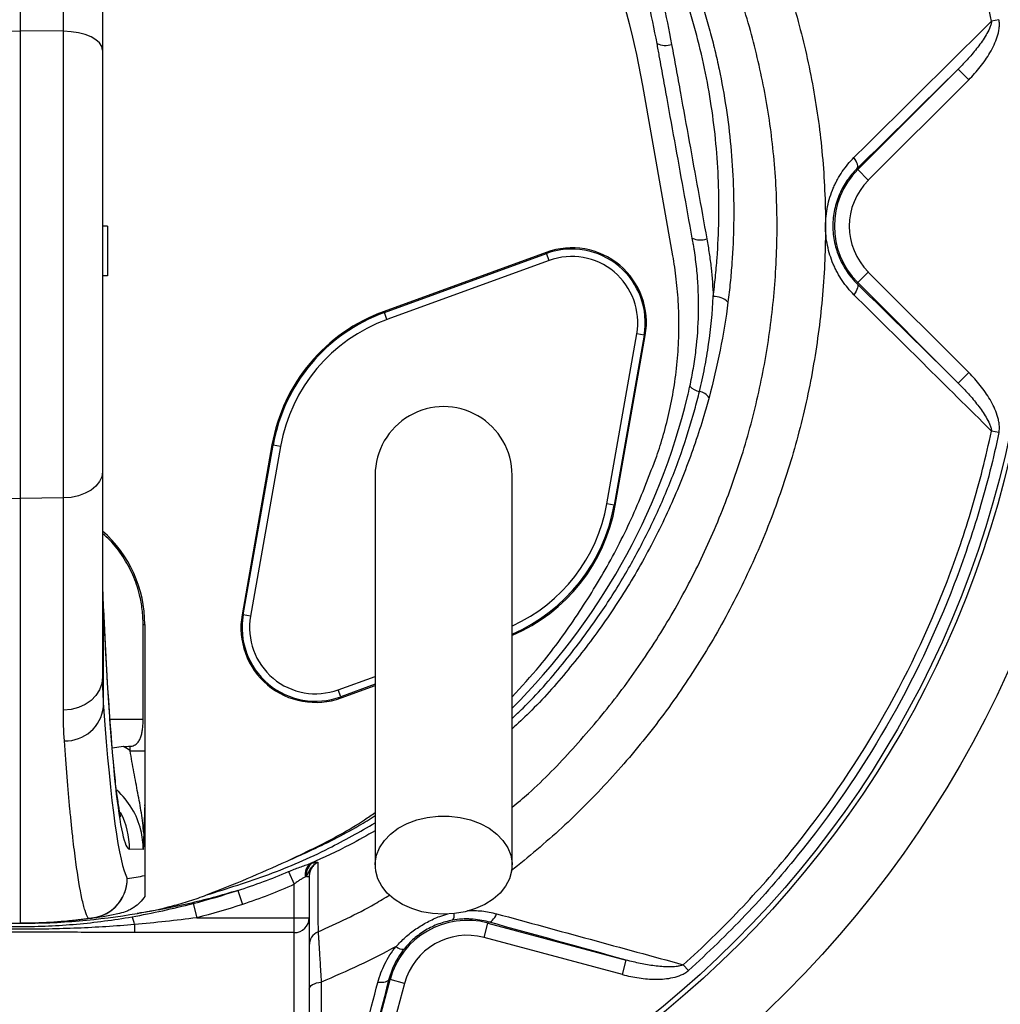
# Model space of a CAD drawing. Header units: millimetres. Extents: x 10 to 976, y 14 to 1104.
# Tile 11 of 18: x 457 to 654, y 483 to 680. Entities that reach past the tile are written whole.
import ezdxf

# ---------------------------------------------------------------- set-up
doc = ezdxf.new("R2010")
doc.units = ezdxf.units.MM

msp = doc.modelspace()

# ---------------------------------------------------------------- linework, layer by layer
at = {"color": 7, "linetype": 'Continuous', "lineweight": 25}
for p, q in [((457.02, 788.89), (457.02, 678.1)), ((465.66, 678.03), (465.66, 746.54)), ((473.52, 740.15), (473.52, 674.25)), ((653.51, 680.35), (652.02, 680.03)), ((448.38, 678.03), (457.02, 678.1)), ((457.02, 678.1), (457.02, 584.22)), ((465.66, 678.03), (457.02, 678.1)), ((465.66, 584.32), (465.66, 678.03)), ((473.52, 674.25), (473.52, 589.58)), ((625.17, 650.24), (645.32, 670.39)), ((647.44, 668.27), (645.32, 670.39)), ((588.04, 632.95), (582.02, 667.1)), ((647.44, 668.27), (627.29, 648.12)), ((625, 650.4), (625.17, 650.24)), ((627.29, 648.12), (625.17, 650.24)), ((474.52, 638.89), (473.52, 638.89)), ((474.52, 638.89), (474.52, 628.89)), ((592.06, 635.79), (591.94, 636.46)), ((562.6, 633.62), (530.05, 621.78)), ((530.13, 621.55), (562.68, 633.4)), ((562.68, 633.4), (562.6, 633.62)), ((563.2, 631.99), (562.68, 633.4)), ((563.2, 631.99), (530.64, 620.15)), ((474.52, 628.89), (473.52, 628.89)), ((627.29, 629.66), (625.17, 627.54)), ((627.29, 629.66), (647.47, 609.48)), ((625, 627.37), (625.17, 627.54)), ((645.35, 607.36), (625.17, 627.54)), ((530.13, 621.55), (530.05, 621.78)), ((530.64, 620.15), (530.13, 621.55)), ((574.78, 583.11), (580.79, 617.23)), ((582.27, 616.97), (576.26, 582.85)), ((576.49, 582.81), (582.5, 616.92)), ((582.27, 616.97), (580.79, 617.23)), ((582.27, 616.97), (582.5, 616.92)), ((647.47, 609.48), (645.35, 607.36)), ((653.52, 597.43), (652.02, 597.75)), ((507.55, 594.96), (501.54, 560.85)), ((501.77, 560.81), (507.78, 594.92)), ((509.26, 594.66), (503.25, 560.55)), ((507.78, 594.92), (507.55, 594.96)), ((509.26, 594.66), (507.78, 594.92)), ((473.52, 589.58), (473.52, 548.31)), ((448.38, 584.32), (457.02, 584.22)), ((465.66, 584.32), (457.02, 584.22)), ((457.02, 584.22), (457.02, 498.89)), ((465.66, 541.67), (465.66, 584.32)), ((576.26, 582.85), (574.78, 583.11)), ((576.26, 582.85), (576.49, 582.81)), ((473.72, 542.35), (473.72, 562)), ((501.77, 560.81), (501.54, 560.85)), ((503.25, 560.55), (501.77, 560.81)), ((481.68, 558.88), (482.02, 558.88)), ((481.68, 539.89), (481.68, 558.88)), ((482.02, 558.88), (482.02, 533.55)), ((521.36, 544.37), (520.85, 545.78)), ((521.44, 544.15), (528.27, 546.64)), ((521.36, 544.37), (521.44, 544.15)), ((477.73, 534.4), (475.47, 534.08)), ((479.07, 533.55), (479.07, 534.44)), ((479.07, 533.55), (482.02, 533.55)), ((482.02, 522.49), (482.02, 508.47)), ((481.7, 513.73), (478.95, 513.78)), ((510.86, 509.27), (512.02, 506.73)), ((514.47, 508.32), (515.02, 508.32)), ((515.02, 508.32), (515.02, 500)), ((512.02, 500), (512.02, 506.73)), ((500.67, 505.49), (501.6, 502.67)), ((491.7, 502.87), (492.43, 500)), ((453.6, 498.95), (457.02, 498.89)), ((460.44, 498.95), (457.02, 498.89)), ((479.94, 498.64), (479.94, 497.02)), ((492.43, 500), (512.02, 500)), ((512.02, 497.02), (512.02, 500)), ((512.02, 500), (515.02, 500)), ((515.02, 500), (515.02, 477.56)), ((550.15, 496.04), (550.92, 498.94)), ((550.99, 499.18), (550.92, 498.94)), ((550.92, 498.94), (578.68, 491.5)), ((512.02, 497.02), (479.94, 497.02)), ((512.02, 474.13), (512.02, 497.02)), ((577.91, 488.61), (550.15, 496.04)), ((577.91, 488.61), (578.68, 491.5)), ((591.16, 489.42), (590.13, 490.57)), ((523.78, 459.66), (531.27, 487.59)), ((534.16, 486.81), (526.68, 458.89)), ((531.03, 487.65), (531.27, 487.59)), ((534.16, 486.81), (531.27, 487.59))]:
    msp.add_line(p, q, dxfattribs=at)
at = {"color": 8, "linetype": 'Continuous', "lineweight": 25}
for p, q in [((473.72, 562), (473.72, 562.78)), ((520.85, 545.78), (528.27, 548.48)), ((528.27, 546.89), (521.36, 544.37)), ((475.02, 539.89), (481.68, 539.89))]:
    msp.add_line(p, q, dxfattribs=at)
at = {"color": 7, "linetype": 'Continuous', "lineweight": 25, "flags": 128}
for points in [[(473.52, 674.25), (473.37, 674.98), (472.92, 675.68), (472.2, 676.33), (471.23, 676.9), (470.04, 677.37), (468.68, 677.72), (467.2, 677.94), (465.66, 678.03)], [(625, 650.4), (625.11, 650.57), (625.16, 650.78), (625.16, 651.03), (625.11, 651.31), (625, 651.62), (624.85, 651.95), (624.65, 652.3), (624.41, 652.65)], [(625, 627.37), (625.11, 627.21), (625.16, 627), (625.16, 626.75), (625.11, 626.47), (625, 626.15), (624.85, 625.82), (624.65, 625.48), (624.41, 625.12)], [(473.52, 589.58), (473.37, 588.57), (472.92, 587.59), (472.2, 586.69), (471.23, 585.89), (470.04, 585.24), (468.68, 584.74), (467.2, 584.43), (465.66, 584.32)], [(473.52, 548.31), (473.37, 547.03), (472.92, 545.79), (472.2, 544.66), (471.23, 543.66), (470.04, 542.83), (468.68, 542.21), (467.2, 541.82), (465.66, 541.67)], [(542.02, 500.71), (539.81, 500.83), (537.67, 501.21), (535.63, 501.84), (533.76, 502.69), (532.1, 503.74), (530.7, 504.97), (529.6, 506.35), (528.81, 507.83), (528.37, 509.39), (528.28, 510.98), (528.55, 512.55), (529.16, 514.08), (530.11, 515.52), (531.37, 516.82), (532.9, 517.97), (534.67, 518.92), (536.63, 519.66), (538.73, 520.17), (540.91, 520.42), (543.13, 520.42), (545.31, 520.17), (547.41, 519.66), (549.37, 518.92), (551.14, 517.97), (552.67, 516.82), (553.93, 515.52), (554.88, 514.08), (555.49, 512.55), (555.76, 510.98), (555.67, 509.39), (555.23, 507.83), (554.44, 506.35), (553.34, 504.97), (551.94, 503.74), (550.28, 502.69), (548.41, 501.84), (546.37, 501.21), (544.23, 500.83), (542.02, 500.71)], [(550.99, 499.18), (551.19, 499.17), (551.4, 499.22), (551.62, 499.35), (551.84, 499.53), (552.06, 499.78), (552.27, 500.08), (552.48, 500.42), (552.66, 500.8)], [(515.02, 485.64), (515.06, 485.89), (515.2, 486.14), (515.41, 486.37), (515.7, 486.58), (516.06, 486.76), (516.47, 486.91), (516.94, 487.02), (517.43, 487.09)], [(531.03, 487.65), (530.94, 487.48), (530.79, 487.33), (530.57, 487.2), (530.3, 487.1), (529.99, 487.03), (529.63, 487), (529.23, 486.99), (528.81, 487.02)]]:
    msp.add_lwpolyline(points, dxfattribs=at)
at = {"color": 7, "linetype": 'Continuous', "lineweight": 25}
for radius in [258.01, 217.51, 204, 203]:
    msp.add_circle((457.02, 638.89), radius, dxfattribs=at)
for centre, radius, start, end in [((586.54, 679.18), 4, 245.4422, 288.4012), ((636.52, 638.89), 16.05, 135, 225), ((636.52, 638.89), 13.05, 135, 225), ((593.61, 640.32), 4.2, 246.6069, 287.2559), ((567.73, 619.53), 15, 350, 110), ((567.73, 619.53), 14.76, 350, 110), ((567.73, 619.53), 13.26, 350, 110), ((596.27, 620.53), 4.22, 47.7625, 91.8517), ((542.02, 588.89), 35, 110, 170), ((542.02, 588.89), 34.76, 110, 170), ((542.02, 588.89), 33.26, 110, 170), ((593.92, 609), 3.34, 222.5669, 260.7931), ((592.89, 602.85), 2.89, 33.5964, 80.1238), ((542.02, 588.89), 13.75, 0, 180.042), ((542.02, 588.89), 35, 293.2388, 350), ((457.02, 558.88), 25, 0, 48.7001), ((516.31, 558.25), 15, 170, 290), ((516.31, 558.25), 14.76, 170, 290), ((516.31, 558.25), 13.26, 170, 290), ((466.09, 543.19), 7.67, 268.3061, 353.7347), ((516.91, 508.76), 2.71, 127.5532, 191.8204), ((517.24, 508.7), 2.8, 124.0167, 187.8203), ((465.01, 598.89), 92, 278.4267, 280.6535), ((470.48, 507.92), 8.02, 271.1719, 359.7068), ((470.5, 507.87), 7.99, 278.4503, 0.0428), ((457.02, 598.89), 100, 278.4267, 281.4951), ((470.82, 505.74), 5.83, 268.2447, 278.418), ((473.87, 497.66), 6.15, 9.1854, 24.5364), ((512.04, 500.01), 2.99, 269.7212, 359.7185), ((546.77, 483.44), 16.05, 75, 165), ((518.02, 494.46), 3, 113.7111, 179.9838), ((546.77, 483.44), 13.05, 75, 165), ((533.79, 495.62), 1.92, 226.4356, 278.1175)]:
    msp.add_arc(centre, radius, start, end, dxfattribs=at)
at = {"color": 8, "linetype": 'Continuous', "lineweight": 25}
for centre, radius, start, end in [((462.28, 635.91), 132.44, 314.9034, 346.3519), ((542.02, 588.89), 34.76, 293.3373, 350), ((542.02, 588.89), 33.26, 294.551, 350), ((462.94, 513.78), 16.01, 359.9962, 27.3378), ((542.48, 500.52), 1.67, 322.7342, 10.3435)]:
    msp.add_arc(centre, radius, start, end, dxfattribs=at)
at = {"color": 7, "linetype": 'Continuous', "lineweight": 25}
for centre, major_axis, ratio, start_param, end_param in [((478.96, 679.89), (0, 166.11), 0.044737, 2.359881, 3.140812), ((479.34, 748.89), (0, 241.75), 0.044737, 2.595073, 3.063233), ((-1.3, 539.89), (572.9, 0), 0.017455, 5.702625, 5.7069), ((465.51, 513.73), (24.04, -0.33), 0.99822, 0.985229, 1.051231), ((465.65, 513.73), (16.05, -0.23), 0.996836, 0.257981, 0.850576)]:
    msp.add_ellipse(centre, major_axis=major_axis, ratio=ratio, start_param=start_param, end_param=end_param, dxfattribs=at)
at = {"color": 8, "linetype": 'Continuous', "lineweight": 25}
msp.add_ellipse((465.65, 513.73), major_axis=(16.05, -0.23), ratio=0.996836, start_param=0.014207, end_param=0.257981, dxfattribs=at)
at = {"color": 7, "linetype": 'Continuous', "lineweight": 25}
for points, knots in [([(599.05, 334.3), (609.18, 336.3), (638.23, 344.15), (690.65, 374.53), (730.6, 421.89), (763.98, 478.2), (790.63, 537.67), (802.23, 597.06), (805.17, 663.1), (800.14, 728.92), (778.43, 787.22), (761.46, 814.66)], [0, 0, 0, 0, 0.054167, 0.161891, 0.331597, 0.379386, 0.501302, 0.671008, 0.693594, 0.840713, 1, 1, 1, 1]), ([(584.88, 675.54), (584.33, 678.47), (583.71, 681.39), (582.67, 685.74), (582.3, 687.19), (581.53, 690.06), (581.12, 691.5), (579.02, 698.62), (577.06, 704.19), (572.57, 715.12), (570.06, 720.46), (564.47, 730.92), (561.4, 736.04), (557.21, 742.28), (556.35, 743.52), (554.62, 745.97), (553.73, 747.18), (551.04, 750.77), (549.19, 753.12), (543.47, 760.02), (539.44, 764.41), (530.94, 772.81), (526.46, 776.82), (520.59, 781.57), (519.4, 782.51), (516.99, 784.36), (515.77, 785.27), (512.08, 787.96), (509.58, 789.7), (507.03, 791.38)], [0, 0, 0, 0, 0.0625, 0.0625, 0.09375, 0.09375, 0.125, 0.125, 0.25, 0.25, 0.375, 0.375, 0.5, 0.5, 0.53125, 0.53125, 0.5625, 0.5625, 0.625, 0.625, 0.75, 0.75, 0.875, 0.875, 0.90625, 0.90625, 0.9375, 0.9375, 1, 1, 1, 1]), ([(652.02, 680.03), (651.48, 682.61), (650.88, 685.17), (649.59, 690.28), (648.9, 692.82), (646.66, 700.38), (644.98, 705.34), (639.37, 719.98), (634.87, 729.43), (624.32, 747.68), (618.37, 756.3), (608.47, 768.49), (605, 772.43), (597.73, 780.06), (593.94, 783.73), (590.02, 787.24)], [0, 0, 0, 0, 0.0625, 0.0625, 0.125, 0.125, 0.25, 0.25, 0.5, 0.5, 0.75, 0.75, 0.875, 0.875, 1, 1, 1, 1]), ([(582.02, 667.1), (580.06, 678.2), (573.78, 700.07), (557.55, 730.3), (535.21, 756.48), (516.9, 770.4), (507.12, 776.3)], [0.5613215, 0.5613215, 0.5613215, 0.5613215, 0.6404767, 0.7196318, 0.798787, 0.8776759, 0.8776759, 0.8776759, 0.8776759]), ([(596.14, 624.74), (596.3, 626.03), (596.45, 627.31), (596.71, 629.88), (596.82, 631.17), (597.1, 635.02), (597.22, 637.59), (597.35, 645.26), (597.17, 650.36), (596.22, 660.5), (595.46, 665.55), (593.87, 673.09), (593.27, 675.6), (591.92, 680.6), (591.17, 683.07), (588.76, 690.39), (586.91, 695.16), (582.86, 704.53), (580.66, 709.14), (575.91, 718.19), (573.36, 722.64), (567.91, 731.37), (565, 735.65), (561.9, 739.84)], [0, 0, 0, 0, 0.03125, 0.03125, 0.0625, 0.0625, 0.125, 0.125, 0.25, 0.25, 0.375, 0.375, 0.4375, 0.4375, 0.5, 0.5, 0.625, 0.625, 0.75, 0.75, 0.875, 0.875, 1, 1, 1, 1]), ([(561.9, 739.84), (565.12, 734.9), (568.07, 729.86), (573.44, 719.55), (575.86, 714.28), (580.19, 703.53), (582.09, 698.05), (584.13, 691.05), (584.53, 689.64), (585.28, 686.82), (585.63, 685.39), (586.65, 681.12), (587.26, 678.26), (587.8, 675.39)], [0, 0, 0, 0, 0.25, 0.25, 0.5, 0.5, 0.75, 0.75, 0.8125, 0.8125, 0.875, 0.875, 1, 1, 1, 1]), ([(564.26, 740.89), (567.42, 736.62), (570.38, 732.27), (575.93, 723.4), (578.52, 718.88), (583.35, 709.67), (585.59, 704.98), (589.71, 695.44), (591.59, 690.59), (594.04, 683.14), (594.8, 680.63), (595.83, 676.81), (596.15, 675.53), (596.77, 672.97), (597.06, 671.69), (598.41, 665.26), (599.19, 660.1), (600.15, 649.74), (600.34, 644.55), (600.2, 636.72), (600.09, 634.11), (599.8, 630.19), (599.69, 628.88), (599.43, 626.26), (599.28, 624.96), (599.11, 623.65)], [0, 0, 0, 0, 0.125, 0.125, 0.25, 0.25, 0.375, 0.375, 0.5, 0.5, 0.5625, 0.5625, 0.59375, 0.59375, 0.625, 0.625, 0.75, 0.75, 0.875, 0.875, 0.9375, 0.9375, 0.96875, 0.96875, 1, 1, 1, 1]), ([(748.55, 731.53), (748.73, 730.97), (749.08, 729.87), (749.6, 728.22), (750.12, 726.57), (750.71, 724.61), (751.53, 721.85), (752.82, 717.32), (754.35, 711.48), (756.54, 702.36), (758.82, 691.13), (760.97, 677.38), (762.46, 663.76), (763.33, 650.13), (763.59, 636.42), (763.23, 622.88), (762.24, 609), (760.71, 595.93), (758.45, 582.03), (755.96, 570.03), (753.33, 559.54), (751.28, 552.23), (749.49, 546.32), (747.37, 539.81), (744.78, 532.4), (741.49, 523.85), (737.41, 514.1), (732.32, 503.09), (727.07, 492.96), (722.54, 484.89), (719.4, 479.57), (716.49, 474.87), (714, 470.99), (711.23, 466.77), (708.17, 462.31), (704.85, 457.66), (701.57, 453.24), (698.33, 449.04), (693.27, 442.69), (686.22, 434.4), (675.58, 422.96), (663.26, 411.06), (649.18, 399.04), (635.67, 388.82), (623.16, 380.33), (613.46, 374.35), (605.68, 369.87), (600.79, 367.19), (596.56, 364.96), (593.68, 363.48), (590.92, 362.09), (588.83, 361.06), (587.56, 360.45), (586.99, 360.17)], [0, 0, 0, 0, 0.00393, 0.00785, 0.01176, 0.01566, 0.021696, 0.031307, 0.04762, 0.062588, 0.094908, 0.125286, 0.156955, 0.187754, 0.21791, 0.249903, 0.279543, 0.312259, 0.33913, 0.374975, 0.39535, 0.412478, 0.426417, 0.437215, 0.458913, 0.479615, 0.499349, 0.530554, 0.561876, 0.576668, 0.593309, 0.603754, 0.614177, 0.62458, 0.637971, 0.650886, 0.66333, 0.675303, 0.686804, 0.718439, 0.749039, 0.792721, 0.834578, 0.874496, 0.907518, 0.937036, 0.951741, 0.968424, 0.9748, 0.984183, 0.990428, 0.9957, 1, 1, 1, 1]), ([(647.44, 668.27), (648.27, 669.09), (649.04, 669.96), (650.48, 671.77), (651.14, 672.72), (652.01, 674.22), (652.29, 674.74), (652.78, 675.8), (653, 676.34), (653.35, 677.45), (653.49, 678.02), (653.6, 678.89), (653.61, 679.18), (653.6, 679.76), (653.57, 680.06), (653.51, 680.35)], [0, 0, 0, 0, 0.25, 0.25, 0.5, 0.5, 0.625, 0.625, 0.75, 0.75, 0.875, 0.875, 0.9375, 0.9375, 1, 1, 1, 1]), ([(624.41, 652.65), (629.05, 657.26), (633.66, 661.84), (642.86, 670.96), (647.45, 675.5), (652.02, 680.03)], [0, 0, 0, 0, 0.5, 0.5, 1, 1, 1, 1]), ([(652.02, 680.03), (652, 679.78), (651.95, 679.53), (651.8, 679.06), (651.71, 678.83), (651.42, 678.14), (651.18, 677.7), (650.43, 676.42), (649.86, 675.61), (648.66, 674.04), (648.02, 673.28), (646.71, 671.8), (646.03, 671.09), (645.32, 670.39)], [0, 0, 0, 0, 0.0625, 0.0625, 0.125, 0.125, 0.25, 0.25, 0.5, 0.5, 0.75, 0.75, 1, 1, 1, 1]), ([(591.94, 636.46), (590.77, 642.98), (589.59, 649.49), (587.83, 659.26), (587.24, 662.52), (586.35, 667.4), (585.91, 669.85), (585.39, 672.7), (585.17, 673.92), (585.03, 674.73), (584.95, 675.14), (584.88, 675.54)], [0, 0, 0, 0, 0.5, 0.5, 0.75, 0.75, 0.875, 0.9375, 0.96875, 0.96875, 1, 1, 1, 1]), ([(587.8, 675.39), (587.95, 674.57), (588.1, 673.76), (588.39, 672.13), (588.83, 669.69), (589.27, 667.25), (590.16, 662.36), (590.75, 659.1), (592.51, 649.33), (593.69, 642.82), (594.86, 636.31)], [0, 0, 0, 0, 0.0625, 0.0625, 0.125, 0.25, 0.25, 0.5, 0.5, 1, 1, 1, 1]), ([(624.41, 625.12), (623.98, 625.55), (623.56, 626), (622.78, 626.95), (622.41, 627.44), (621.71, 628.47), (621.38, 629), (620.93, 629.83), (620.78, 630.11), (620.51, 630.69), (620.37, 630.98), (619.74, 632.46), (619.36, 633.7), (618.96, 635.63), (618.86, 636.29), (618.73, 637.6), (618.67, 638.91), (618.74, 640.23), (618.87, 641.54), (618.97, 642.2), (619.37, 644.13), (619.76, 645.35), (620.38, 646.82), (620.52, 647.11), (620.79, 647.68), (620.94, 647.97), (621.4, 648.8), (621.72, 649.33), (622.77, 650.86), (623.55, 651.8), (624.41, 652.65)], [0, 0, 0, 0, 0.0625, 0.0625, 0.125, 0.125, 0.1875, 0.1875, 0.21875, 0.21875, 0.25, 0.25, 0.375, 0.375, 0.4375, 0.4375, 0.5, 0.5625, 0.5625, 0.625, 0.625, 0.75, 0.75, 0.78125, 0.78125, 0.8125, 0.8125, 0.875, 0.875, 1, 1, 1, 1]), ([(625, 650.4), (624.29, 649.71), (623.64, 648.94), (622.76, 647.68), (622.49, 647.24), (621.97, 646.32), (621.73, 645.83), (621.09, 644.36), (620.75, 643.33), (620.41, 641.71), (620.32, 641.15), (620.2, 640.03), (620.14, 638.91), (620.2, 637.8), (620.31, 636.68), (620.4, 636.12), (620.74, 634.48), (621.08, 633.45), (621.72, 631.96), (621.96, 631.48), (622.48, 630.56), (622.75, 630.12), (623.63, 628.85), (624.29, 628.07), (625, 627.37)], [0, 0, 0, 0, 0.125, 0.125, 0.1875, 0.1875, 0.25, 0.25, 0.375, 0.375, 0.4375, 0.4375, 0.5, 0.5625, 0.5625, 0.625, 0.625, 0.75, 0.75, 0.8125, 0.8125, 0.875, 0.875, 1, 1, 1, 1]), ([(591.46, 606.73), (591.72, 607.93), (591.95, 609.14), (592.36, 611.55), (592.54, 612.77), (592.97, 616.41), (593.14, 618.84), (593.25, 623.69), (593.18, 626.11), (592.9, 629.74), (592.77, 630.95), (592.54, 632.77), (592.46, 633.37), (592.32, 634.28), (592.27, 634.58), (592.2, 635.03), (592.17, 635.18), (592.12, 635.49), (592.09, 635.64), (592.06, 635.79)], [0, 0, 0, 0, 0.125, 0.125, 0.25, 0.25, 0.5, 0.5, 0.75, 0.75, 0.875, 0.875, 0.9375, 0.9375, 0.96875, 0.96875, 0.984375, 0.984375, 1, 1, 1, 1]), ([(594.86, 636.31), (594.94, 635.82), (595.03, 635.34), (595.19, 634.38), (595.27, 633.9), (595.49, 632.45), (595.61, 631.49), (595.93, 628.6), (596.07, 626.67), (596.14, 624.74)], [0, 0, 0, 0, 0.125, 0.125, 0.25, 0.25, 0.5, 0.5, 1, 1, 1, 1]), ([(652.02, 597.75), (647.45, 602.27), (642.87, 606.81), (633.67, 615.93), (629.05, 620.52), (624.41, 625.12)], [0, 0, 0, 0, 0.5, 0.5, 1, 1, 1, 1]), ([(593.39, 605.69), (593.77, 607.26), (594.11, 608.83), (594.72, 611.98), (594.99, 613.57), (595.68, 618.33), (595.99, 621.53), (596.14, 624.74)], [0, 0, 0, 0, 0.25, 0.25, 0.5, 0.5, 1, 1, 1, 1]), ([(599.11, 623.65), (598.7, 620.4), (598.17, 617.18), (596.89, 610.78), (596.15, 607.61), (595.3, 604.45)], [0, 0, 0, 0, 0.5, 0.5, 1, 1, 1, 1]), ([(653.52, 597.43), (653.58, 597.72), (653.61, 598.02), (653.62, 598.6), (653.6, 598.89), (653.53, 599.48), (653.48, 599.77), (653.34, 600.33), (653.27, 600.61), (653, 601.44), (652.79, 601.98), (652.3, 603.03), (652.02, 603.55), (651.15, 605.05), (650.49, 605.99), (649.06, 607.8), (648.29, 608.66), (647.47, 609.48)], [0, 0, 0, 0, 0.0625, 0.0625, 0.125, 0.125, 0.1875, 0.1875, 0.25, 0.25, 0.375, 0.375, 0.5, 0.5, 0.75, 0.75, 1, 1, 1, 1]), ([(645.35, 607.36), (646.05, 606.67), (646.73, 605.95), (648.04, 604.48), (648.67, 603.73), (649.87, 602.16), (650.44, 601.35), (651.18, 600.07), (651.42, 599.64), (651.71, 598.95), (651.8, 598.72), (651.95, 598.24), (652, 598), (652.02, 597.75)], [0, 0, 0, 0, 0.25, 0.25, 0.5, 0.5, 0.75, 0.75, 0.875, 0.875, 0.9375, 0.9375, 1, 1, 1, 1]), ([(590.13, 490.57), (592.09, 492.33), (594.01, 494.13), (597.79, 497.8), (599.64, 499.67), (605.07, 505.38), (608.52, 509.31), (618.39, 521.47), (624.32, 530.08), (634.86, 548.32), (639.36, 557.77), (644.98, 572.42), (646.66, 577.39), (649.64, 587.49), (650.93, 592.6), (652.02, 597.75)], [0, 0, 0, 0, 0.0625, 0.0625, 0.125, 0.125, 0.25, 0.25, 0.5, 0.5, 0.75, 0.75, 0.875, 0.875, 1, 1, 1, 1]), ([(653.52, 597.43), (652.97, 594.83), (652.37, 592.24), (651.07, 587.1), (650.37, 584.55), (648.13, 576.95), (646.44, 571.96), (640.79, 557.23), (636.27, 547.71), (625.65, 529.3), (619.67, 520.61), (609.71, 508.33), (606.23, 504.36), (600.76, 498.6), (598.89, 496.71), (595.08, 493.01), (593.14, 491.2), (591.16, 489.42)], [0, 0, 0, 0, 0.0625, 0.0625, 0.125, 0.125, 0.25, 0.25, 0.5, 0.5, 0.75, 0.75, 0.875, 0.875, 0.9375, 0.9375, 1, 1, 1, 1]), ([(555.77, 544.34), (557.65, 546.4), (562.22, 551.41), (568.61, 560.17), (574.98, 570.48), (580.5, 581.34), (583.36, 588.93), (584.8, 592.72)], [0, 0, 0, 0, 0.147063, 0.357889, 0.571791, 0.786098, 1, 1, 1, 1]), ([(528.27, 588.89), (528.27, 588.69), (528.27, 588.27), (528.27, 587.54), (528.27, 586.59), (528.27, 585.36), (528.27, 583.79), (528.27, 581.85), (528.27, 579.26), (528.27, 575.64), (528.27, 570.81), (528.27, 564.71), (528.27, 557.6), (528.27, 549.57), (528.27, 540.73), (528.27, 531.2), (528.27, 521.08), (528.27, 514.12), (528.27, 510.58)], [0, 0, 0, 0, 0.045521, 0.094717, 0.147611, 0.204275, 0.251456, 0.300858, 0.352419, 0.406213, 0.470225, 0.53729, 0.607172, 0.679907, 0.755587, 0.834151, 0.915609, 1, 1, 1, 1]), ([(555.77, 510.58), (555.77, 513.92), (555.77, 520.55), (555.77, 530.3), (555.77, 539.69), (555.77, 548.6), (555.77, 556.89), (555.77, 564.42), (555.77, 570.74), (555.77, 575.84), (555.77, 579.69), (555.77, 582.55), (555.77, 584.87), (555.77, 586.62), (555.77, 587.9), (555.77, 588.56), (555.77, 588.89)], [0, 0, 0, 0, 0.079644, 0.158009, 0.235124, 0.311015, 0.385614, 0.459005, 0.531252, 0.593311, 0.65426, 0.714301, 0.773508, 0.85087, 0.926319, 1, 1, 1, 1]), ([(481.68, 558.88), (481.65, 559.89), (481.57, 561.91), (480.93, 565.28), (479.71, 568.9), (477.69, 572.58), (475.6, 575.38), (474.03, 576.73), (473.52, 577.18)], [0, 0, 0, 0, 0.146748, 0.293496, 0.496385, 0.699273, 0.90214, 1, 1, 1, 1]), ([(473.73, 562.79), (473.69, 563.48), (473.61, 565.24), (473.58, 567.14), (473.56, 568.29)], [0, 0, 0, 0, 0.392541, 1, 1, 1, 1]), ([(477.2, 520.2), (477.2, 520.2), (477.2, 520.21), (477.12, 520.53), (477, 521.12), (476.83, 522.06), (476.63, 523.33), (476.4, 524.97), (476.16, 526.96), (475.91, 529.31), (475.65, 531.99), (475.39, 535), (475.12, 538.32), (474.86, 541.95), (474.61, 545.86), (474.36, 550.05), (474.12, 554.5), (473.9, 558.74), (473.77, 561.55), (473.72, 562.72)], [0, 0, 0, 0, 0.0268596, 0.0683491, 0.1149111, 0.1663086, 0.2219809, 0.2811804, 0.3431348, 0.4071613, 0.4727141, 0.5393831, 0.6068702, 0.6749619, 0.7435051, 0.8123898, 0.8815362, 0.9508854, 1, 1, 1, 1]), ([(479.07, 534.44), (479.22, 534.44), (479.36, 534.46), (479.64, 534.53), (479.77, 534.58), (480.15, 534.77), (480.36, 534.94), (480.72, 535.33), (480.87, 535.56), (481.12, 536.03), (481.21, 536.28), (481.37, 536.8), (481.43, 537.08), (481.53, 537.62), (481.57, 537.9), (481.66, 538.74), (481.68, 539.31), (481.68, 539.89)], [0, 0, 0, 0, 0.0625, 0.0625, 0.125, 0.125, 0.25, 0.25, 0.375, 0.375, 0.5, 0.5, 0.625, 0.625, 0.75, 0.75, 1, 1, 1, 1]), ([(470.64, 499.91), (470.43, 500.29), (470.22, 500.82), (469.91, 501.82), (469.8, 502.19), (469.59, 502.99), (469.49, 503.43), (468.97, 505.8), (468.57, 508.23), (467.97, 512.71), (467.77, 514.33), (467.47, 516.98), (467.38, 517.9), (467.18, 519.8), (467.08, 520.79), (466.6, 525.87), (466.23, 530.44), (465.87, 535.52)], [0, 0, 0, 0, 0.125, 0.125, 0.1875, 0.1875, 0.25, 0.25, 0.5, 0.5, 0.625, 0.625, 0.6875, 0.6875, 0.75, 0.75, 1, 1, 1, 1]), ([(481.8, 516.97), (481.75, 517.67), (481.68, 518.35), (481.52, 519.71), (481.42, 520.38), (481.11, 522.39), (480.87, 523.72), (480.48, 525.76), (480.35, 526.44), (480.08, 527.82), (479.95, 528.52), (479.55, 530.65), (479.3, 532.08), (479.07, 533.55)], [0, 0, 0, 0, 0.125, 0.125, 0.25, 0.25, 0.5, 0.5, 0.625, 0.625, 0.75, 0.75, 1, 1, 1, 1]), ([(482.02, 533.55), (482.02, 532.57), (482.02, 531.6), (482.02, 530.17), (482.02, 529.69), (482.02, 528.74), (482.02, 528.27), (482.02, 525.94), (482.02, 524.19), (482.02, 522.49)], [0, 0, 0, 0, 0.25, 0.25, 0.375, 0.375, 0.5, 0.5, 1, 1, 1, 1]), ([(482.02, 522.49), (482.02, 522.53), (482.02, 522.58), (482.02, 522.63), (482.02, 522.64), (482.02, 522.65), (482.02, 522.65), (482.01, 522.63), (482.01, 522.61), (482.01, 522.57), (482.01, 522.54), (482, 522.42), (482, 522.3), (481.98, 521.95), (481.97, 521.71), (481.94, 520.99), (481.93, 520.5), (481.89, 519.51), (481.87, 519.02), (481.84, 518.02), (481.82, 517.51), (481.8, 516.97)], [0, 0, 0, 0, 0.015625, 0.015625, 0.023437, 0.023437, 0.03125, 0.03125, 0.046875, 0.046875, 0.0625, 0.0625, 0.125, 0.125, 0.25, 0.25, 0.5, 0.5, 0.75, 0.75, 1, 1, 1, 1]), ([(510.61, 511.4), (512.38, 512.24), (517.68, 514.75), (523.63, 517.94), (527.57, 520.65), (528.27, 521.13)], [0, 0, 0, 0, 0.290206, 0.873058, 1, 1, 1, 1]), ([(481.8, 516.97), (481.79, 516.43), (481.77, 515.88), (481.75, 515.07), (481.74, 514.81), (481.72, 514.27), (481.71, 514), (481.7, 513.73)], [0, 0, 0, 0, 0.5, 0.5, 0.75, 0.75, 1, 1, 1, 1]), ([(494.41, 504.59), (497.14, 505.65), (499.86, 506.74), (505.26, 509.01), (507.95, 510.19), (510.61, 511.4)], [0, 0, 0, 0, 0.5, 0.5, 1, 1, 1, 1]), ([(510.86, 509.27), (511.24, 509.44), (511.61, 509.59), (512.37, 509.89), (512.74, 510.03), (513.49, 510.3), (513.86, 510.42), (514.58, 510.67), (514.93, 510.79), (515.26, 510.91)], [0, 0, 0, 0, 0.25, 0.25, 0.5, 0.5, 0.75, 0.75, 1, 1, 1, 1]), ([(514.47, 508.32), (514.62, 508.54), (514.74, 508.79), (514.99, 509.31), (515.13, 509.58), (515.48, 510.11), (515.68, 510.36), (516.05, 510.69), (516.18, 510.79), (516.45, 510.98), (516.6, 511.06), (516.75, 511.13)], [0, 0, 0, 0, 0.25, 0.25, 0.5, 0.5, 0.75, 0.75, 0.875, 0.875, 1, 1, 1, 1]), ([(516.75, 511.13), (516.49, 511), (516.24, 510.83), (515.82, 510.44), (515.63, 510.22), (515.4, 509.85), (515.34, 509.72), (515.22, 509.45), (515.18, 509.32), (515.06, 508.9), (515.02, 508.61), (515.02, 508.32)], [0, 0, 0, 0, 0.25, 0.25, 0.5, 0.5, 0.625, 0.625, 0.75, 0.75, 1, 1, 1, 1]), ([(515.68, 511.02), (515.95, 511.09), (516.18, 511.13), (516.45, 511.16), (516.53, 511.17), (516.63, 511.16), (516.66, 511.16), (516.71, 511.15), (516.74, 511.14), (516.75, 511.13)], [0, 0, 0, 0, 0.5, 0.5, 0.75, 0.75, 0.875, 0.875, 1, 1, 1, 1]), ([(516.75, 511.13), (516.75, 509.39), (516.74, 507.8), (516.75, 504.89), (516.75, 503.58), (516.76, 501.24), (516.77, 500.22), (516.79, 498.48), (516.8, 497.76), (516.81, 497.2)], [0, 0, 0, 0, 0.25, 0.25, 0.5, 0.5, 0.75, 0.75, 1, 1, 1, 1]), ([(482.02, 508.47), (482.02, 508.39), (482.02, 508.31), (482.02, 508.18), (482.02, 508.12), (482.02, 507.96), (482.02, 507.88), (482.02, 507.66), (482.02, 507.54), (482.02, 507.34), (482.02, 507.26), (482.02, 507.1), (482.02, 507.02), (482.02, 506.82), (482.02, 506.7), (482.02, 506.49), (482.02, 506.39), (482.02, 506.11), (482.02, 505.96), (482.02, 505.67), (482.02, 505.54), (482.02, 505.18), (482.02, 504.98), (482.02, 504.61), (482.02, 504.45), (482.02, 504.3)], [0, 0, 0, 0, 0.007813, 0.007813, 0.015625, 0.015625, 0.03125, 0.03125, 0.0625, 0.0625, 0.09375, 0.09375, 0.125, 0.125, 0.1875, 0.1875, 0.25, 0.25, 0.375, 0.375, 0.5, 0.5, 0.75, 0.75, 1, 1, 1, 1]), ([(514.26, 508.21), (514.11, 508.12), (513.93, 508.03), (513.56, 507.84), (513.37, 507.73), (512.97, 507.49), (512.77, 507.35), (512.39, 507.06), (512.2, 506.9), (512.02, 506.73)], [0, 0, 0, 0, 0.25, 0.25, 0.5, 0.5, 0.75, 0.75, 1, 1, 1, 1]), ([(512.02, 506.73), (510.32, 505.96), (508.6, 505.23), (505.13, 503.88), (503.37, 503.25), (501.6, 502.67)], [0, 0, 0, 0, 0.5, 0.5, 1, 1, 1, 1]), ([(482.02, 504.3), (481.73, 503.86), (481.39, 503.45), (480.66, 502.72), (480.26, 502.39), (479.6, 501.95), (479.38, 501.81), (478.92, 501.56), (478.68, 501.45), (477.96, 501.15), (477.47, 501), (476.95, 500.89)], [0, 0, 0, 0, 0.25, 0.25, 0.5, 0.5, 0.625, 0.625, 0.75, 0.75, 1, 1, 1, 1]), ([(500.67, 505.49), (497.41, 504.48), (494.09, 503.59), (489.05, 502.43), (487.35, 502.07), (483.95, 501.42), (482.24, 501.13), (480.53, 500.87)], [0, 0, 0, 0, 0.5, 0.5, 0.75, 0.75, 1, 1, 1, 1]), ([(480.53, 500.88), (482.9, 501.28), (485.25, 501.79), (488.72, 502.7), (489.87, 503.04), (492.16, 503.76), (493.29, 504.16), (494.41, 504.59)], [0, 0, 0, 0, 0.5, 0.5, 0.75, 0.75, 1, 1, 1, 1]), ([(479.46, 500.21), (481.52, 500.57), (483.56, 500.98), (487.64, 501.87), (489.67, 502.35), (491.7, 502.87)], [0, 0, 0, 0, 0.5, 0.5, 1, 1, 1, 1]), ([(552.66, 500.8), (558.96, 499.09), (565.23, 497.38), (577.71, 493.97), (583.93, 492.27), (590.13, 490.57)], [0, 0, 0, 0, 0.5, 0.5, 1, 1, 1, 1]), ([(479.94, 498.64), (478.04, 498.48), (476.13, 498.33), (472.31, 498.09), (470.4, 497.99), (466.58, 497.84), (464.67, 497.78), (460.84, 497.71), (458.93, 497.69), (455.11, 497.69), (453.19, 497.71), (449.37, 497.78), (447.46, 497.84), (443.64, 498), (441.73, 498.09), (437.91, 498.33), (436.01, 498.48), (434.1, 498.64)], [0, 0, 0, 0, 0.125, 0.125, 0.25, 0.25, 0.375, 0.375, 0.5, 0.5, 0.625, 0.625, 0.75, 0.75, 0.875, 0.875, 1, 1, 1, 1]), ([(434.58, 500.21), (436.43, 499.88), (438.28, 499.6), (442.01, 499.1), (443.88, 498.9), (449.51, 498.4), (453.27, 498.23), (458.92, 498.23), (460.81, 498.28), (464.57, 498.44), (466.44, 498.57), (470.18, 498.9), (472.04, 499.11), (475.76, 499.6), (477.61, 499.88), (479.46, 500.21)], [0, 0, 0, 0, 0.125, 0.125, 0.25, 0.25, 0.5, 0.5, 0.625, 0.625, 0.75, 0.75, 0.875, 0.875, 1, 1, 1, 1]), ([(460.44, 498.95), (460.44, 498.95), (460.51, 498.95), (460.75, 498.96), (460.91, 498.97), (461.27, 498.98), (461.47, 498.99), (461.87, 499.01), (462.09, 499.02), (462.74, 499.06), (463.18, 499.09), (464.09, 499.15), (464.55, 499.19), (465.95, 499.31), (466.88, 499.41), (468.76, 499.64), (469.7, 499.76), (470.64, 499.91)], [0, 0, 0, 0, 0.0625, 0.0625, 0.125, 0.125, 0.1875, 0.1875, 0.25, 0.25, 0.375, 0.375, 0.5, 0.5, 0.75, 0.75, 1, 1, 1, 1]), ([(471.67, 499.97), (470.66, 499.82), (469.64, 499.68), (467.61, 499.44), (466.6, 499.34), (465.09, 499.21), (464.59, 499.17), (463.6, 499.1), (463.12, 499.07), (462.41, 499.03), (462.18, 499.02), (461.73, 499), (461.52, 498.99), (461.12, 498.97), (460.94, 498.96), (460.74, 498.96), (460.68, 498.95), (460.61, 498.95), (460.58, 498.95), (460.58, 498.95)], [0, 0, 0, 0, 0.25, 0.25, 0.5, 0.5, 0.625, 0.625, 0.75, 0.75, 0.8125, 0.8125, 0.875, 0.875, 0.9375, 0.9375, 0.96875, 0.96875, 1, 1, 1, 1]), ([(543.8, 499.51), (543.33, 499.43), (542.87, 499.32), (541.94, 499.07), (541.48, 498.92), (540.11, 498.42), (539.24, 498), (537.98, 497.25), (537.57, 496.98), (536.78, 496.4), (536.4, 496.1), (535.31, 495.15), (534.66, 494.46), (534.06, 493.72)], [0, 0, 0, 0, 0.125, 0.125, 0.25, 0.25, 0.5, 0.5, 0.625, 0.625, 0.75, 0.75, 1, 1, 1, 1]), ([(550.99, 499.18), (549.87, 499.49), (548.71, 499.68), (547.21, 499.76), (546.9, 499.77), (546.29, 499.77), (545.98, 499.76), (545.04, 499.7), (544.42, 499.62), (543.8, 499.51)], [0, 0, 0, 0, 0.5, 0.5, 0.625, 0.625, 0.75, 0.75, 1, 1, 1, 1]), ([(479.94, 497.02), (479.59, 497.02), (478.88, 497.02), (477.79, 497.03), (476.64, 497.03), (475.44, 497.04), (474.18, 497.04), (472.8, 497.05), (470.9, 497.06), (468.49, 497.08), (465.62, 497.1), (461.81, 497.12), (457.03, 497.14), (452.25, 497.12), (448.43, 497.1), (445.57, 497.08), (443.16, 497.06), (441.25, 497.05), (439.6, 497.04), (437.83, 497.03), (435.92, 497.03), (434.69, 497.02), (434.1, 497.02)], [0, 0, 0, 0, 0.022684, 0.046516, 0.071499, 0.097634, 0.124921, 0.154514, 0.187387, 0.249861, 0.312336, 0.374801, 0.499716, 0.624752, 0.687296, 0.74984, 0.812385, 0.845303, 0.874927, 0.919825, 0.961514, 1, 1, 1, 1]), ([(516.81, 497.2), (516.82, 497.12), (516.84, 496.82), (516.89, 496.07), (516.91, 495.76), (516.95, 495.06), (516.98, 494.66), (517.03, 493.78), (517.06, 493.29), (517.12, 492.23), (517.16, 491.66), (517.23, 490.46), (517.27, 489.83), (517.35, 488.51), (517.39, 487.81), (517.43, 487.09)], [0, 0, 0, 0, 0.25, 0.25, 0.375, 0.375, 0.5, 0.5, 0.625, 0.625, 0.75, 0.75, 0.875, 0.875, 1, 1, 1, 1]), ([(532.47, 494.23), (530.03, 492.92), (527.56, 491.66), (522.55, 489.28), (520, 488.15), (517.43, 487.09)], [0, 0, 0, 0, 0.5, 0.5, 1, 1, 1, 1]), ([(528.81, 487.02), (528.98, 487.66), (529.18, 488.29), (529.65, 489.54), (529.92, 490.16), (530.53, 491.36), (530.87, 491.95), (531.62, 493.12), (532.03, 493.69), (532.47, 494.23)], [0, 0, 0, 0, 0.25, 0.25, 0.5, 0.5, 0.75, 0.75, 1, 1, 1, 1]), ([(534.06, 493.72), (533.69, 493.26), (533.34, 492.77), (532.72, 491.79), (532.44, 491.29), (531.94, 490.27), (531.72, 489.76), (531.33, 488.71), (531.16, 488.18), (531.03, 487.65)], [0, 0, 0, 0, 0.25, 0.25, 0.5, 0.5, 0.75, 0.75, 1, 1, 1, 1]), ([(590.13, 490.57), (589.91, 490.47), (589.67, 490.4), (589.2, 490.28), (588.96, 490.24), (588.24, 490.15), (587.75, 490.13), (586.29, 490.14), (585.32, 490.22), (583.4, 490.47), (582.45, 490.63), (580.56, 491.02), (579.62, 491.25), (578.68, 491.5)], [0, 0, 0, 0, 0.0625, 0.0625, 0.125, 0.125, 0.25, 0.25, 0.5, 0.5, 0.75, 0.75, 1, 1, 1, 1]), ([(577.91, 488.61), (579.01, 488.31), (580.13, 488.08), (582.38, 487.75), (583.51, 487.66), (585.22, 487.66), (585.8, 487.68), (586.94, 487.79), (587.51, 487.87), (588.62, 488.12), (589.18, 488.29), (589.97, 488.63), (590.22, 488.76), (590.71, 489.06), (590.95, 489.23), (591.16, 489.42)], [0, 0, 0, 0, 0.25, 0.25, 0.5, 0.5, 0.625, 0.625, 0.75, 0.75, 0.875, 0.875, 0.9375, 0.9375, 1, 1, 1, 1]), ([(517.43, 487.09), (517.43, 485.35), (517.44, 483.61), (517.45, 481.88), (517.45, 480.92), (517.45, 479.97), (517.46, 479.02)], [0, 0, 0, 0, 0.006000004, 0.006000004, 0.006000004, 0.009285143, 0.009285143, 0.009285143, 0.009285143]), ([(518.92, 449.47), (520.55, 455.67), (522.19, 461.9), (525.48, 474.41), (527.14, 480.69), (528.81, 487.02)], [0, 0, 0, 0, 0.5, 0.5, 1, 1, 1, 1])]:
    msp.add_open_spline(points, degree=3, knots=knots, dxfattribs=at)
at = {"color": 8, "linetype": 'Continuous', "lineweight": 25}
for points, knots in [([(555.77, 522.18), (556.87, 523.11), (561.21, 526.74), (568.15, 533.95), (576.49, 543.77), (584, 554.37), (590.6, 565.52), (596.29, 577.28), (601.03, 589.58), (604.71, 602.25), (607.28, 615.08), (608.77, 628.09), (609.14, 641.32), (608.35, 654.47), (606.37, 667.31), (603.31, 679.86), (599.27, 692.23), (594.24, 704.78), (588.23, 717.33), (581.12, 729.87), (573.08, 741.96), (564.82, 752.62), (556.62, 761.88), (548.71, 769.86), (540.26, 777.46), (531.29, 784.62), (521.81, 791.3), (512.65, 796.98), (503.89, 801.74), (495.46, 805.52), (486.63, 808.52), (480.12, 810.13), (476.62, 810.8), (476.2, 810.88)], [0, 0, 0, 0, 0.0118419, 0.0465308, 0.0821857, 0.1178407, 0.1532935, 0.1887464, 0.2252178, 0.2616891, 0.2972271, 0.3327646, 0.3693772, 0.4059865, 0.4410702, 0.4761621, 0.5121348, 0.5481136, 0.5873675, 0.6266207, 0.6666738, 0.7067262, 0.7375543, 0.7684072, 0.7992345, 0.8310317, 0.8628574, 0.8946538, 0.9197697, 0.9448711, 0.9706621, 0.9964527, 1, 1, 1, 1]), ([(553.29, 777.04), (556.39, 774.17), (562.6, 768.44), (571.72, 758.51), (580.66, 747.37), (589.17, 734.9), (596.76, 721.85), (603.14, 708.7), (608.44, 695.57), (612.68, 682.54), (615.92, 669.22), (618.02, 655.6), (618.86, 641.73), (618.5, 627.72), (616.93, 613.79), (614.21, 600.09), (610.31, 586.69), (605.32, 573.68), (599.26, 561.13), (592.23, 549.22), (584.29, 538.04), (575.49, 527.63), (565.98, 517.96), (559.03, 512.23), (555.59, 509.4)], [0, 0, 0, 0, 0.041388, 0.082778, 0.131939, 0.181238, 0.230544, 0.279714, 0.324365, 0.369142, 0.413871, 0.458456, 0.504049, 0.549815, 0.595591, 0.641196, 0.686556, 0.732077, 0.777599, 0.822959, 0.867334, 0.91186, 0.956385, 1, 1, 1, 1]), ([(607.41, 382.06), (609.12, 383.07), (612.69, 385.18), (618.11, 388.59), (623.78, 392.33), (629.08, 396), (634.54, 399.95), (640.23, 404.26), (646.73, 409.46), (652.06, 413.99), (656.16, 417.62), (658.96, 420.17), (661.81, 422.82), (664.68, 425.58), (667.59, 428.44), (673.03, 433.94), (680.74, 442.26), (690.31, 453.68), (699.3, 465.57), (707.33, 477.37), (714.51, 489.07), (719.23, 497.6), (722.18, 503.28), (723.54, 505.96), (724.87, 508.66), (726.18, 511.38), (727.46, 514.12), (728.72, 516.88), (730.36, 520.57), (732.44, 525.47), (735.01, 531.88), (737.72, 539.16), (740.28, 546.67), (742.65, 554.3), (744.81, 561.93), (746.76, 569.64), (748.4, 576.92), (749.73, 583.52), (750.83, 589.69), (751.78, 595.7), (752.58, 601.54), (753.24, 607.22), (753.78, 612.73), (754.2, 618.07), (754.53, 623.37), (754.78, 629.08), (754.94, 635.66), (754.94, 643.24), (754.72, 651.16), (754.31, 658.71), (753.79, 665.42), (753.2, 671.28), (752.5, 677.19), (751.22, 686.46), (748.94, 699.16), (745.4, 714.47), (742.41, 724.37), (740.94, 729.25)], [0, 0, 0, 0, 0.014889, 0.030921, 0.047817, 0.065576, 0.079034, 0.098172, 0.118885, 0.141174, 0.150362, 0.159793, 0.169468, 0.179386, 0.189547, 0.199951, 0.237121, 0.274176, 0.311211, 0.348319, 0.380764, 0.413652, 0.421097, 0.428563, 0.436053, 0.443564, 0.451098, 0.458654, 0.466233, 0.481241, 0.498411, 0.517744, 0.539239, 0.557646, 0.577388, 0.598465, 0.617049, 0.633092, 0.648684, 0.663822, 0.678507, 0.69274, 0.706519, 0.719846, 0.73272, 0.746128, 0.762517, 0.781888, 0.802735, 0.821675, 0.838302, 0.852972, 0.865684, 0.882707, 0.922842, 0.96194, 1, 1, 1, 1]), ([(555.77, 540.04), (556.5, 540.72), (560.15, 544.1), (565.98, 550.88), (572.64, 559.62), (578.08, 568.14), (582.53, 576.22), (586.43, 584.58), (589.77, 593.2), (592.01, 600.28), (593.08, 604.48), (593.39, 605.69)], [0, 0, 0, 0, 0.038789, 0.192728, 0.346669, 0.467003, 0.587465, 0.707802, 0.829187, 0.950573, 1, 1, 1, 1]), ([(595.3, 604.45), (594.96, 603.23), (593.59, 598.33), (590.69, 589.89), (586.1, 579.24), (580.59, 568.89), (574.24, 558.99), (567.09, 549.73), (560.95, 542.71), (556.92, 539.03), (555.77, 537.97)], [0, 0, 0, 0, 0.048853, 0.196197, 0.343538, 0.494593, 0.645643, 0.793206, 0.940765, 1, 1, 1, 1]), ([(510.61, 511.4), (510.61, 511.4), (512.05, 512.02), (516.93, 514.21), (522.91, 517.14), (527.19, 519.83), (528.27, 520.51)], [0, 0, 0, 0, 0.000003, 0.236285, 0.807344, 1, 1, 1, 1]), ([(494.41, 504.59), (498.6, 505.89), (506.97, 508.5), (518.31, 513.39), (525.19, 517.3), (528.27, 519.05)], [0, 0, 0, 0, 0.355353, 0.711456, 1, 1, 1, 1]), ([(528.27, 517.49), (526.58, 516.52), (522.36, 514.12), (517.93, 512.11), (515.26, 510.91)], [0, 0, 0, 0, 0.399365, 1, 1, 1, 1]), ([(516.81, 497.2), (520.68, 498.95), (525.6, 501.17), (530.2, 503.99), (531.19, 504.59)], [0, 0, 0, 0, 0.785345, 1, 1, 1, 1]), ([(532.47, 494.23), (533.07, 494.86), (534.29, 496.14), (536.42, 497.79), (538.76, 499.2), (540.92, 500.22), (542.32, 500.62), (542.85, 500.77)], [0, 0, 0, 0, 0.212754, 0.429665, 0.64509, 0.865584, 1, 1, 1, 1]), ([(546.78, 501.45), (547.76, 501.46), (549.78, 501.47), (551.68, 501.03), (552.66, 500.8)], [0, 0, 0, 0, 0.483608, 1, 1, 1, 1])]:
    msp.add_open_spline(points, degree=3, knots=knots, dxfattribs=at)
at = {"color": 7, "linetype": 'Continuous', "lineweight": 25}
for points in [[(645.32, 670.39), (638.59, 663.77), (631.82, 657.11), (625, 650.4)], [(584.8, 592.72), (585.28, 594.11), (586.21, 597.03), (587.43, 601.81), (588.4, 606.95), (589.04, 612.35), (589.31, 617.82), (589.21, 623.18), (588.78, 628.28), (588.31, 631.44), (588.04, 632.95)], [(625, 627.37), (631.83, 620.65), (638.61, 613.99), (645.35, 607.36)], [(590.98, 604.66), (591.15, 605.35), (591.31, 606.04), (591.46, 606.73)], [(473.52, 548.31), (473.52, 546.25), (473.59, 544.27), (473.72, 542.35)], [(465.87, 535.52), (465.73, 537.5), (465.66, 539.55), (465.66, 541.67)], [(515.26, 510.91), (515.41, 510.95), (515.55, 510.99), (515.68, 511.02)], [(500.67, 505.49), (504.13, 506.59), (507.53, 507.85), (510.86, 509.27)], [(514.47, 508.32), (514.41, 508.29), (514.33, 508.25), (514.26, 508.21)], [(491.7, 502.87), (494.72, 503.64), (497.71, 504.52), (500.67, 505.49)], [(501.6, 502.67), (498.58, 501.68), (495.52, 500.79), (492.43, 500)], [(457.03, 498.89), (464.91, 498.89), (472.76, 499.56), (480.48, 500.87)], [(480.53, 500.88), (480.51, 500.87), (480.5, 500.87), (480.48, 500.87)], [(460.58, 498.95), (460.54, 498.95), (460.49, 498.95), (460.44, 498.95)], [(492.43, 500), (488.28, 499.46), (484.11, 499.01), (479.94, 498.64)], [(578.68, 491.5), (569.5, 494.05), (560.28, 496.6), (550.99, 499.18)], [(531.03, 487.65), (528.59, 478.24), (526.18, 468.92), (523.78, 459.66)]]:
    msp.add_open_spline(points, degree=3, dxfattribs=at)

doc.saveas('drawing.dxf')
